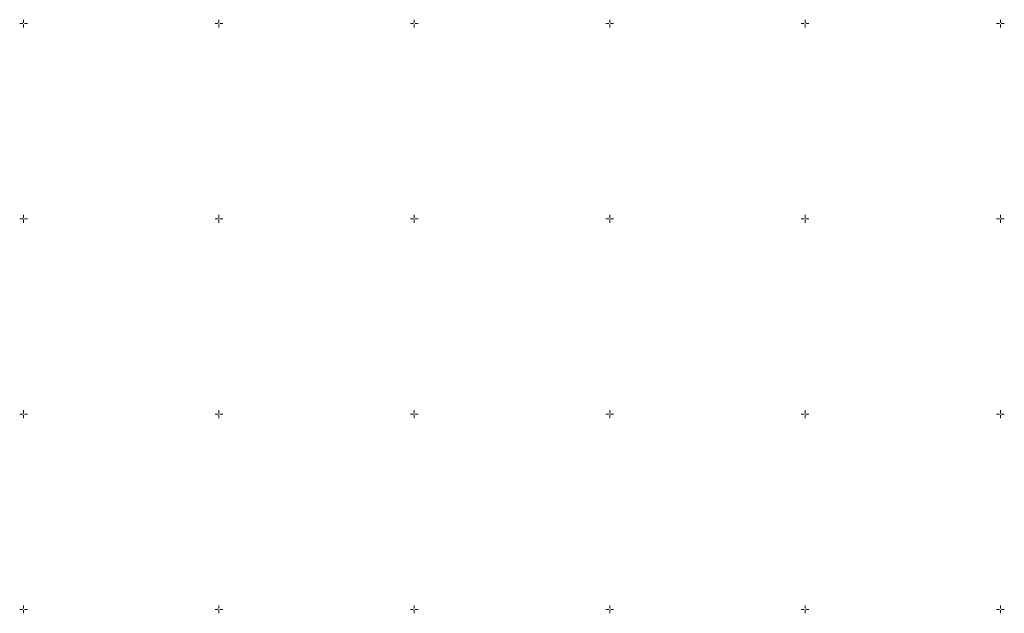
# Model space of a CAD drawing. Header units: metres. Extents: x 132947 to 136301, y 465956 to 467151.
# Tile 9 of 28: x 134299 to 134551, y 466349 to 466501. Entities that reach past the tile are written whole.
import ezdxf

# ---------------------------------------------------------------- set-up
doc = ezdxf.new("R2010")
doc.units = ezdxf.units.M
doc.layers.get('0').update_dxf_attribs({"color": 8})
doc.layers.add('S100_Ruitkruis', color=8, linetype='Continuous', lineweight=18)

# ---------------------------------------------------------------- blocks, each defined once
blk = doc.blocks.new('ruitkruis')
for p, q in [((-2, 0), (-0.4, 0)), ((0, 2), (0, 0.4)), ((0.4, 0), (2, 0)), ((0, -0.4), (0, -2))]:
    blk.add_line(p, q)

msp = doc.modelspace()

# ---------------------------------------------------------------- block references
at = {"layer": 'S100_Ruitkruis', "xscale": 0.5, "yscale": 0.5, "zscale": 0.5}
for p in [(134300, 466500), (134350, 466500), (134400, 466500), (134450, 466500), (134500, 466500), (134550, 466500), (134300, 466450), (134350, 466450), (134400, 466450), (134450, 466450), (134500, 466450), (134550, 466450), (134300, 466400), (134350, 466400), (134400, 466400), (134450, 466400), (134500, 466400), (134550, 466400), (134300, 466350), (134350, 466350), (134400, 466350), (134450, 466350), (134500, 466350), (134550, 466350)]:
    msp.add_blockref('ruitkruis', p, dxfattribs=at)

doc.saveas('drawing.dxf')
